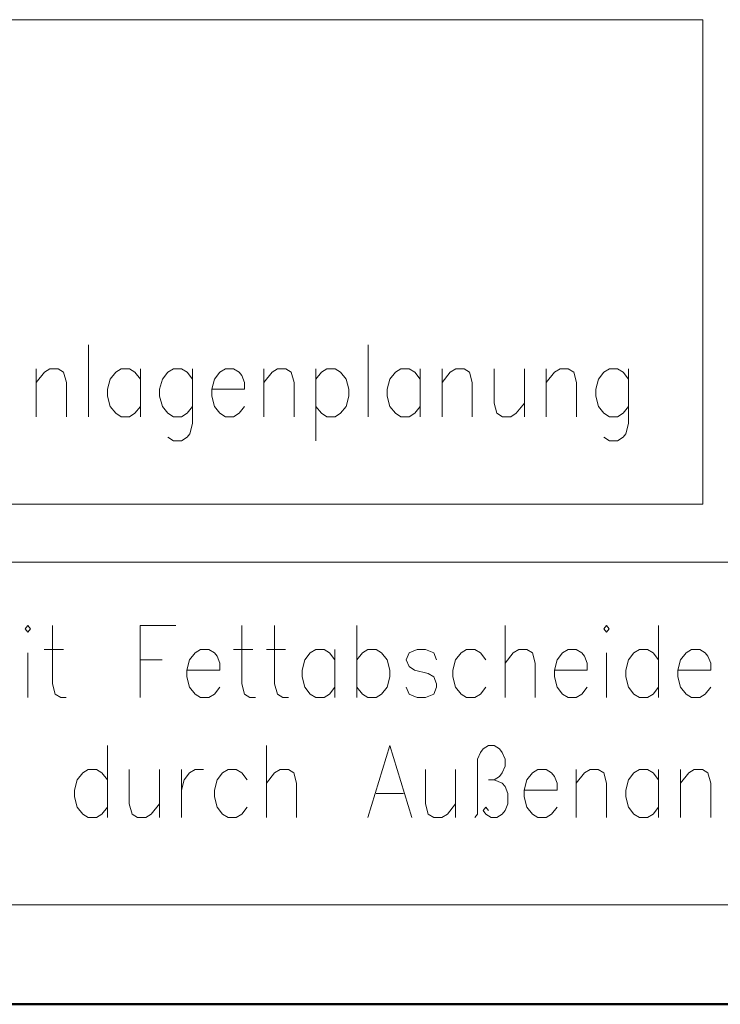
# Model space of a CAD drawing. Extents: x 193 to 943, y 26 to 526.
# Tile 183 of 207: x 336 to 354, y 154 to 180. Entities that reach past the tile are written whole.
import ezdxf
from ezdxf.lldxf.tags import DXFTag

# ---------------------------------------------------------------- set-up
doc = ezdxf.new("R2010")
doc.units = 0
doc.layers.get('0').update_dxf_attribs({"lineweight": 25})
doc.layers.add('KG4_HLS_S_____ZEICHNEN_EXIT', color=180, linetype='GRENZE1', lineweight=50, true_color=0x3f00ff)
doc.layers.add('KG4_HLS_TEXTE', color=7, linetype='Continuous', lineweight=13)
tags = doc.linetypes.add('GRENZE1', pattern='A,0.25,-0.1,[133,ARIALN.TTF,S=0.1,R=0,X=-0.1,Y=0],-0.1,1', length=1.45).pattern_tags.tags
tags[16:17] = [DXFTag(74, 4), DXFTag(75, 0), DXFTag(340, '0'), DXFTag(46, 1.0), DXFTag(50, 0.0), DXFTag(44, 0.0), DXFTag(45, 0.0)]
tags[14:15] = [DXFTag(74, 4), DXFTag(75, 0), DXFTag(340, '0'), DXFTag(46, 1.0), DXFTag(50, 0.0), DXFTag(44, 0.0), DXFTag(45, 0.0)]
tags[4:5] = [DXFTag(74, 4), DXFTag(75, 0), DXFTag(340, '0'), DXFTag(46, 1.0), DXFTag(50, 0.0), DXFTag(44, 0.0), DXFTag(45, 0.0)]

# ---------------------------------------------------------------- blocks, each defined once
blk = doc.blocks.new('DWGOBJEKT-A069I18W7N', base_point=(245.355, 143.036))
at = {"color": 0, "linetype": 'ByBlock', "lineweight": -2, "ltscale": 0.13}
for p, q in [((261.253, 180.014), (353.91, 180.014)), ((353.91, 180.014), (353.91, 167.402)), ((337.903, 171.552), (337.903, 169.677)), ((345.188, 171.552), (345.188, 169.677)), ((336.545, 170.927), (336.545, 169.677)), ((336.545, 170.57), (336.76, 170.837)), ((336.76, 170.837), (336.903, 170.927)), ((336.903, 170.927), (337.117, 170.927)), ((337.117, 170.927), (337.26, 170.837)), ((337.26, 170.837), (337.331, 170.57)), ((338.617, 170.837), (338.474, 170.659)), ((338.76, 170.927), (338.617, 170.837)), ((338.974, 170.927), (338.76, 170.927)), ((339.117, 170.837), (338.974, 170.927)), ((339.26, 170.659), (339.117, 170.837)), ((339.26, 170.927), (339.26, 169.677)), ((339.974, 170.837), (339.831, 170.659)), ((340.117, 170.927), (339.974, 170.837)), ((340.331, 170.927), (340.117, 170.927)), ((340.474, 170.837), (340.331, 170.927)), ((340.617, 170.659), (340.474, 170.837)), ((340.617, 170.927), (340.617, 169.498)), ((341.331, 170.837), (341.188, 170.659)), ((341.474, 170.927), (341.331, 170.837)), ((341.688, 170.927), (341.474, 170.927)), ((341.831, 170.837), (341.688, 170.927)), ((341.903, 170.748), (341.831, 170.837)), ((341.974, 170.57), (341.903, 170.748)), ((342.474, 170.927), (342.474, 169.677)), ((342.474, 170.57), (342.688, 170.837)), ((342.688, 170.837), (342.831, 170.927)), ((342.831, 170.927), (343.045, 170.927)), ((343.045, 170.927), (343.188, 170.837)), ((343.188, 170.837), (343.26, 170.57)), ((343.831, 170.927), (343.831, 169.052)), ((343.831, 170.659), (343.974, 170.837)), ((343.974, 170.837), (344.117, 170.927)), ((344.117, 170.927), (344.331, 170.927)), ((344.331, 170.927), (344.474, 170.837)), ((344.474, 170.837), (344.617, 170.659)), ((345.903, 170.837), (345.76, 170.659)), ((346.045, 170.927), (345.903, 170.837)), ((346.26, 170.927), (346.045, 170.927)), ((346.403, 170.837), (346.26, 170.927)), ((346.545, 170.659), (346.403, 170.837)), ((346.545, 170.927), (346.545, 169.677)), ((347.117, 170.927), (347.117, 169.677)), ((347.117, 170.57), (347.331, 170.837)), ((347.331, 170.837), (347.474, 170.927)), ((347.474, 170.927), (347.688, 170.927)), ((347.688, 170.927), (347.831, 170.837)), ((347.831, 170.837), (347.903, 170.57)), ((348.474, 170.927), (348.474, 170.034)), ((349.26, 170.927), (349.26, 169.677)), ((349.831, 170.927), (349.831, 169.677)), ((349.831, 170.57), (350.045, 170.837)), ((350.045, 170.837), (350.188, 170.927)), ((350.188, 170.927), (350.403, 170.927)), ((350.403, 170.927), (350.545, 170.837)), ((350.545, 170.837), (350.617, 170.57)), ((351.331, 170.837), (351.188, 170.659)), ((351.474, 170.927), (351.331, 170.837)), ((351.688, 170.927), (351.474, 170.927)), ((351.831, 170.837), (351.688, 170.927)), ((351.974, 170.659), (351.831, 170.837)), ((351.974, 170.927), (351.974, 169.498)), ((337.331, 170.57), (337.331, 169.677)), ((338.474, 170.659), (338.403, 170.391)), ((339.831, 170.659), (339.76, 170.391)), ((341.188, 170.659), (341.117, 170.391)), ((341.974, 170.391), (341.974, 170.57)), ((343.26, 170.57), (343.26, 169.677)), ((344.617, 170.659), (344.688, 170.391)), ((345.76, 170.659), (345.688, 170.391)), ((347.903, 170.57), (347.903, 169.677)), ((350.617, 170.57), (350.617, 169.677)), ((351.188, 170.659), (351.117, 170.391)), ((338.403, 170.391), (338.403, 170.212)), ((339.76, 170.391), (339.76, 170.212)), ((341.117, 170.391), (341.974, 170.391)), ((341.117, 170.391), (341.117, 170.212)), ((344.688, 170.391), (344.688, 170.212)), ((345.688, 170.391), (345.688, 170.212)), ((351.117, 170.391), (351.117, 170.212)), ((338.403, 170.212), (338.474, 169.945)), ((339.76, 170.212), (339.831, 169.945)), ((341.117, 170.212), (341.188, 169.945)), ((344.688, 170.212), (344.617, 169.945)), ((345.688, 170.212), (345.76, 169.945)), ((348.474, 170.034), (348.545, 169.766)), ((349.045, 169.766), (349.26, 170.034)), ((351.117, 170.212), (351.188, 169.945)), ((338.474, 169.945), (338.617, 169.766)), ((338.617, 169.766), (338.76, 169.677)), ((338.974, 169.677), (339.117, 169.766)), ((339.117, 169.766), (339.26, 169.945)), ((339.831, 169.945), (339.974, 169.766)), ((339.974, 169.766), (340.117, 169.677)), ((340.331, 169.677), (340.474, 169.766)), ((340.474, 169.766), (340.617, 169.945)), ((341.188, 169.945), (341.331, 169.766)), ((341.331, 169.766), (341.474, 169.677)), ((341.688, 169.677), (341.831, 169.766)), ((341.831, 169.766), (341.974, 169.945)), ((343.974, 169.766), (343.831, 169.945)), ((344.117, 169.677), (343.974, 169.766)), ((344.474, 169.766), (344.331, 169.677)), ((344.617, 169.945), (344.474, 169.766)), ((345.76, 169.945), (345.903, 169.766)), ((345.903, 169.766), (346.045, 169.677)), ((346.26, 169.677), (346.403, 169.766)), ((346.403, 169.766), (346.545, 169.945)), ((348.545, 169.766), (348.688, 169.677)), ((348.903, 169.677), (349.045, 169.766)), ((351.188, 169.945), (351.331, 169.766)), ((351.331, 169.766), (351.474, 169.677)), ((351.688, 169.677), (351.831, 169.766)), ((351.831, 169.766), (351.974, 169.945)), ((338.76, 169.677), (338.974, 169.677)), ((340.117, 169.677), (340.331, 169.677)), ((340.617, 169.498), (340.545, 169.23)), ((341.474, 169.677), (341.688, 169.677)), ((344.331, 169.677), (344.117, 169.677)), ((346.045, 169.677), (346.26, 169.677)), ((348.688, 169.677), (348.903, 169.677)), ((351.474, 169.677), (351.688, 169.677)), ((351.974, 169.498), (351.903, 169.23)), ((340.545, 169.23), (340.474, 169.141)), ((351.903, 169.23), (351.831, 169.141)), ((340.117, 169.052), (339.974, 169.141)), ((340.331, 169.052), (340.117, 169.052)), ((340.474, 169.141), (340.331, 169.052)), ((351.474, 169.052), (351.331, 169.141)), ((351.688, 169.052), (351.474, 169.052)), ((351.831, 169.141), (351.688, 169.052)), ((353.91, 167.402), (261.253, 167.402))]:
    blk.add_line(p, q, dxfattribs=at)
blk = doc.blocks.new('DWGOBJEKT-A069I1DC7N', base_point=(286.249, 142.279))
at = {"color": 0, "linetype": 'ByBlock', "lineweight": -2, "ltscale": 0.13}
for p, q in [((286.249, 165.893), (369.049, 165.893)), ((336.327, 164.243), (336.256, 164.154)), ((336.256, 164.154), (336.327, 164.064)), ((336.399, 164.154), (336.327, 164.243)), ((336.327, 164.064), (336.399, 164.154)), ((336.97, 164.243), (336.97, 162.725)), ((339.256, 164.243), (339.256, 162.368)), ((339.256, 164.243), (340.185, 164.243)), ((341.899, 164.243), (341.899, 162.725)), ((342.756, 164.243), (342.756, 162.725)), ((344.899, 164.243), (344.899, 162.368)), ((348.756, 164.243), (348.756, 162.368)), ((351.399, 164.243), (351.327, 164.154)), ((351.327, 164.154), (351.399, 164.064)), ((351.47, 164.154), (351.399, 164.243)), ((351.399, 164.064), (351.47, 164.154)), ((352.756, 164.243), (352.756, 162.368)), ((336.756, 163.618), (337.256, 163.618)), ((340.827, 163.618), (340.685, 163.529)), ((341.042, 163.618), (340.827, 163.618)), ((341.185, 163.529), (341.042, 163.618)), ((341.685, 163.618), (342.185, 163.618)), ((342.542, 163.618), (343.042, 163.618)), ((343.827, 163.618), (343.685, 163.529)), ((344.042, 163.618), (343.827, 163.618)), ((344.185, 163.529), (344.042, 163.618)), ((344.327, 163.618), (344.327, 162.368)), ((345.042, 163.529), (345.185, 163.618)), ((345.185, 163.618), (345.399, 163.618)), ((345.399, 163.618), (345.542, 163.529)), ((346.47, 163.618), (346.256, 163.529)), ((346.685, 163.618), (346.47, 163.618)), ((346.899, 163.529), (346.685, 163.618)), ((347.756, 163.618), (347.613, 163.529)), ((347.97, 163.618), (347.756, 163.618)), ((348.113, 163.529), (347.97, 163.618)), ((348.97, 163.529), (349.113, 163.618)), ((349.113, 163.618), (349.327, 163.618)), ((349.327, 163.618), (349.47, 163.529)), ((350.399, 163.618), (350.256, 163.529)), ((350.613, 163.618), (350.399, 163.618)), ((350.756, 163.529), (350.613, 163.618)), ((352.256, 163.618), (352.113, 163.529)), ((352.47, 163.618), (352.256, 163.618)), ((352.613, 163.529), (352.47, 163.618)), ((353.613, 163.618), (353.47, 163.529)), ((353.827, 163.618), (353.613, 163.618)), ((353.97, 163.529), (353.827, 163.618)), ((336.327, 163.529), (336.327, 162.368)), ((339.256, 163.35), (339.827, 163.35)), ((340.542, 163.35), (340.47, 163.082)), ((340.685, 163.529), (340.542, 163.35)), ((341.256, 163.439), (341.185, 163.529)), ((341.327, 163.261), (341.256, 163.439)), ((343.542, 163.35), (343.47, 163.082)), ((343.685, 163.529), (343.542, 163.35)), ((344.327, 163.35), (344.185, 163.529)), ((344.899, 163.35), (345.042, 163.529)), ((345.542, 163.529), (345.685, 163.35)), ((345.685, 163.35), (345.756, 163.082)), ((346.256, 163.529), (346.185, 163.35)), ((346.185, 163.35), (346.256, 163.171)), ((346.97, 163.35), (346.899, 163.529)), ((347.47, 163.35), (347.399, 163.082)), ((347.613, 163.529), (347.47, 163.35)), ((348.256, 163.35), (348.113, 163.529)), ((348.756, 163.261), (348.97, 163.529)), ((349.47, 163.529), (349.542, 163.261)), ((350.113, 163.35), (350.042, 163.082)), ((350.256, 163.529), (350.113, 163.35)), ((350.827, 163.439), (350.756, 163.529)), ((350.899, 163.261), (350.827, 163.439)), ((351.399, 163.529), (351.399, 162.368)), ((351.97, 163.35), (351.899, 163.082)), ((352.113, 163.529), (351.97, 163.35)), ((352.756, 163.35), (352.613, 163.529)), ((353.327, 163.35), (353.256, 163.082)), ((353.47, 163.529), (353.327, 163.35)), ((354.042, 163.439), (353.97, 163.529)), ((354.113, 163.261), (354.042, 163.439)), ((340.47, 163.082), (341.327, 163.082)), ((340.47, 163.082), (340.47, 162.904)), ((341.327, 163.082), (341.327, 163.261)), ((343.47, 163.082), (343.47, 162.904)), ((345.756, 163.082), (345.756, 162.904)), ((346.256, 163.171), (346.399, 163.082)), ((346.399, 163.082), (346.756, 162.993)), ((347.399, 163.082), (347.399, 162.904)), ((349.542, 163.261), (349.542, 162.368)), ((350.042, 163.082), (350.899, 163.082)), ((350.042, 163.082), (350.042, 162.904)), ((350.899, 163.082), (350.899, 163.261)), ((351.899, 163.082), (351.899, 162.904)), ((353.256, 163.082), (354.113, 163.082)), ((353.256, 163.082), (353.256, 162.904)), ((354.113, 163.082), (354.113, 163.261)), ((340.47, 162.904), (340.542, 162.636)), ((343.47, 162.904), (343.542, 162.636)), ((345.756, 162.904), (345.685, 162.636)), ((346.756, 162.993), (346.899, 162.904)), ((346.899, 162.904), (346.97, 162.725)), ((347.399, 162.904), (347.47, 162.636)), ((350.042, 162.904), (350.113, 162.636)), ((351.899, 162.904), (351.97, 162.636)), ((353.256, 162.904), (353.327, 162.636)), ((336.97, 162.725), (337.042, 162.457)), ((340.542, 162.636), (340.685, 162.457)), ((341.185, 162.457), (341.327, 162.636)), ((341.899, 162.725), (341.97, 162.457)), ((342.756, 162.725), (342.827, 162.457)), ((343.542, 162.636), (343.685, 162.457)), ((344.185, 162.457), (344.327, 162.636)), ((345.042, 162.457), (344.899, 162.636)), ((345.685, 162.636), (345.542, 162.457)), ((346.256, 162.457), (346.185, 162.636)), ((346.97, 162.636), (346.899, 162.457)), ((346.97, 162.725), (346.97, 162.636)), ((347.47, 162.636), (347.613, 162.457)), ((348.113, 162.457), (348.256, 162.636)), ((350.113, 162.636), (350.256, 162.457)), ((350.756, 162.457), (350.899, 162.636)), ((351.97, 162.636), (352.113, 162.457)), ((352.613, 162.457), (352.756, 162.636)), ((353.327, 162.636), (353.47, 162.457)), ((353.97, 162.457), (354.113, 162.636)), ((337.042, 162.457), (337.185, 162.368)), ((337.185, 162.368), (337.327, 162.368)), ((340.685, 162.457), (340.827, 162.368)), ((340.827, 162.368), (341.042, 162.368)), ((341.042, 162.368), (341.185, 162.457)), ((341.97, 162.457), (342.113, 162.368)), ((342.113, 162.368), (342.256, 162.368)), ((342.827, 162.457), (342.97, 162.368)), ((342.97, 162.368), (343.113, 162.368)), ((343.685, 162.457), (343.827, 162.368)), ((343.827, 162.368), (344.042, 162.368)), ((344.042, 162.368), (344.185, 162.457)), ((345.185, 162.368), (345.042, 162.457)), ((345.399, 162.368), (345.185, 162.368)), ((345.542, 162.457), (345.399, 162.368)), ((346.47, 162.368), (346.256, 162.457)), ((346.685, 162.368), (346.47, 162.368)), ((346.899, 162.457), (346.685, 162.368)), ((347.613, 162.457), (347.756, 162.368)), ((347.756, 162.368), (347.97, 162.368)), ((347.97, 162.368), (348.113, 162.457)), ((350.256, 162.457), (350.399, 162.368)), ((350.399, 162.368), (350.613, 162.368)), ((350.613, 162.368), (350.756, 162.457)), ((352.113, 162.457), (352.256, 162.368)), ((352.256, 162.368), (352.47, 162.368)), ((352.47, 162.368), (352.613, 162.457)), ((353.47, 162.457), (353.613, 162.368)), ((353.613, 162.368), (353.827, 162.368)), ((353.827, 162.368), (353.97, 162.457)), ((338.399, 161.118), (338.399, 159.243)), ((342.542, 161.118), (342.542, 159.243)), ((345.756, 161.118), (345.185, 159.243)), ((345.756, 161.118), (346.327, 159.243)), ((348.113, 160.939), (348.185, 161.029)), ((348.185, 161.029), (348.327, 161.118)), ((348.327, 161.118), (348.47, 161.118)), ((348.47, 161.118), (348.613, 161.029)), ((348.613, 161.029), (348.685, 160.939)), ((348.042, 160.761), (348.113, 160.939)), ((348.042, 159.332), (348.042, 160.761)), ((348.685, 160.939), (348.756, 160.761)), ((348.756, 160.761), (348.756, 160.582)), ((337.899, 160.493), (337.756, 160.404)), ((338.113, 160.493), (337.899, 160.493)), ((338.256, 160.404), (338.113, 160.493)), ((338.97, 160.493), (338.97, 159.6)), ((339.756, 160.493), (339.756, 159.243)), ((340.327, 160.493), (340.327, 159.243)), ((340.542, 160.404), (340.685, 160.493)), ((340.685, 160.493), (340.899, 160.493)), ((341.542, 160.493), (341.399, 160.404)), ((341.756, 160.493), (341.542, 160.493)), ((341.899, 160.404), (341.756, 160.493)), ((342.756, 160.404), (342.899, 160.493)), ((342.899, 160.493), (343.113, 160.493)), ((343.113, 160.493), (343.256, 160.404)), ((346.685, 160.493), (346.685, 159.6)), ((347.47, 160.493), (347.47, 159.243)), ((348.756, 160.582), (348.685, 160.404)), ((349.613, 160.493), (349.47, 160.404)), ((349.827, 160.493), (349.613, 160.493)), ((349.97, 160.404), (349.827, 160.493)), ((350.613, 160.493), (350.613, 159.243)), ((350.827, 160.404), (350.97, 160.493)), ((350.97, 160.493), (351.185, 160.493)), ((351.185, 160.493), (351.327, 160.404)), ((352.256, 160.493), (352.113, 160.404)), ((352.47, 160.493), (352.256, 160.493)), ((352.613, 160.404), (352.47, 160.493)), ((352.756, 160.493), (352.756, 159.243)), ((353.327, 160.493), (353.327, 159.243)), ((353.542, 160.404), (353.685, 160.493)), ((353.685, 160.493), (353.899, 160.493)), ((353.899, 160.493), (354.042, 160.404)), ((337.613, 160.225), (337.542, 159.957)), ((337.756, 160.404), (337.613, 160.225)), ((338.399, 160.225), (338.256, 160.404)), ((340.327, 159.957), (340.399, 160.225)), ((340.399, 160.225), (340.542, 160.404)), ((341.256, 160.225), (341.185, 159.957)), ((341.399, 160.404), (341.256, 160.225)), ((342.042, 160.225), (341.899, 160.404)), ((342.542, 160.136), (342.756, 160.404)), ((343.256, 160.404), (343.327, 160.136)), ((348.47, 160.225), (348.327, 160.225)), ((348.613, 160.314), (348.47, 160.225)), ((348.47, 160.225), (348.685, 160.136)), ((348.685, 160.404), (348.613, 160.314)), ((349.327, 160.225), (349.256, 159.957)), ((349.47, 160.404), (349.327, 160.225)), ((350.042, 160.314), (349.97, 160.404)), ((350.113, 160.136), (350.042, 160.314)), ((350.613, 160.136), (350.827, 160.404)), ((351.327, 160.404), (351.399, 160.136)), ((351.97, 160.225), (351.899, 159.957)), ((352.113, 160.404), (351.97, 160.225)), ((352.756, 160.225), (352.613, 160.404)), ((353.327, 160.136), (353.542, 160.404)), ((354.042, 160.404), (354.113, 160.136)), ((343.327, 160.136), (343.327, 159.243)), ((348.685, 160.136), (348.756, 160.046)), ((348.756, 160.046), (348.827, 159.868)), ((350.113, 159.957), (350.113, 160.136)), ((351.399, 160.136), (351.399, 159.243)), ((354.113, 160.136), (354.113, 159.243)), ((337.542, 159.957), (337.542, 159.779)), ((337.542, 159.779), (337.613, 159.511)), ((341.185, 159.957), (341.185, 159.779)), ((341.185, 159.779), (341.256, 159.511)), ((345.399, 159.868), (346.113, 159.868)), ((348.827, 159.868), (348.827, 159.6)), ((349.256, 159.957), (350.113, 159.957)), ((349.256, 159.957), (349.256, 159.779)), ((349.256, 159.779), (349.327, 159.511)), ((351.899, 159.957), (351.899, 159.779)), ((351.899, 159.779), (351.97, 159.511)), ((337.613, 159.511), (337.756, 159.332)), ((338.256, 159.332), (338.399, 159.511)), ((338.97, 159.6), (339.042, 159.332)), ((339.542, 159.332), (339.756, 159.6)), ((341.256, 159.511), (341.399, 159.332)), ((341.899, 159.332), (342.042, 159.511)), ((346.685, 159.6), (346.756, 159.332)), ((347.256, 159.332), (347.47, 159.6)), ((348.185, 159.421), (348.256, 159.511)), ((348.256, 159.511), (348.327, 159.421)), ((348.827, 159.6), (348.756, 159.421)), ((349.327, 159.511), (349.47, 159.332)), ((349.97, 159.332), (350.113, 159.511)), ((351.97, 159.511), (352.113, 159.332)), ((352.613, 159.332), (352.756, 159.511)), ((337.756, 159.332), (337.899, 159.243)), ((337.899, 159.243), (338.113, 159.243)), ((338.113, 159.243), (338.256, 159.332)), ((339.042, 159.332), (339.185, 159.243)), ((339.185, 159.243), (339.399, 159.243)), ((339.399, 159.243), (339.542, 159.332)), ((341.399, 159.332), (341.542, 159.243)), ((341.542, 159.243), (341.756, 159.243)), ((341.756, 159.243), (341.899, 159.332)), ((346.756, 159.332), (346.899, 159.243)), ((346.899, 159.243), (347.113, 159.243)), ((347.113, 159.243), (347.256, 159.332)), ((347.97, 159.243), (348.042, 159.332)), ((348.256, 159.332), (348.185, 159.421)), ((348.399, 159.243), (348.256, 159.332)), ((348.542, 159.243), (348.399, 159.243)), ((348.685, 159.332), (348.542, 159.243)), ((348.756, 159.421), (348.685, 159.332)), ((349.47, 159.332), (349.613, 159.243)), ((349.613, 159.243), (349.827, 159.243)), ((349.827, 159.243), (349.97, 159.332)), ((352.113, 159.332), (352.256, 159.243)), ((352.256, 159.243), (352.47, 159.243)), ((352.47, 159.243), (352.613, 159.332)), ((369.049, 156.968), (286.249, 156.968))]:
    blk.add_line(p, q, dxfattribs=at)
blk = doc.blocks.new('Polylinie-A069I1IO7N', base_point=(250.962, 151.719))
at = {"color": 0, "linetype": 'ByBlock', "lineweight": -2, "ltscale": 5}
blk.add_line((250.962, 154.379), (497.287, 154.379), dxfattribs=at)

msp = doc.modelspace()

# ---------------------------------------------------------------- block references
at = {"layer": 'KG4_HLS_S_____ZEICHNEN_EXIT', "ltscale": 5}
msp.add_blockref('Polylinie-A069I1IO7N', (250.962, 151.719), dxfattribs=at)
at = {"layer": 'KG4_HLS_TEXTE', "ltscale": 0.13}
msp.add_blockref('DWGOBJEKT-A069I18W7N', (245.355, 143.036), dxfattribs=at)
at = {"layer": 'KG4_HLS_TEXTE', "lineweight": 9, "ltscale": 0.13}
msp.add_blockref('DWGOBJEKT-A069I1DC7N', (286.249, 142.279), dxfattribs=at)

doc.saveas('drawing.dxf')
